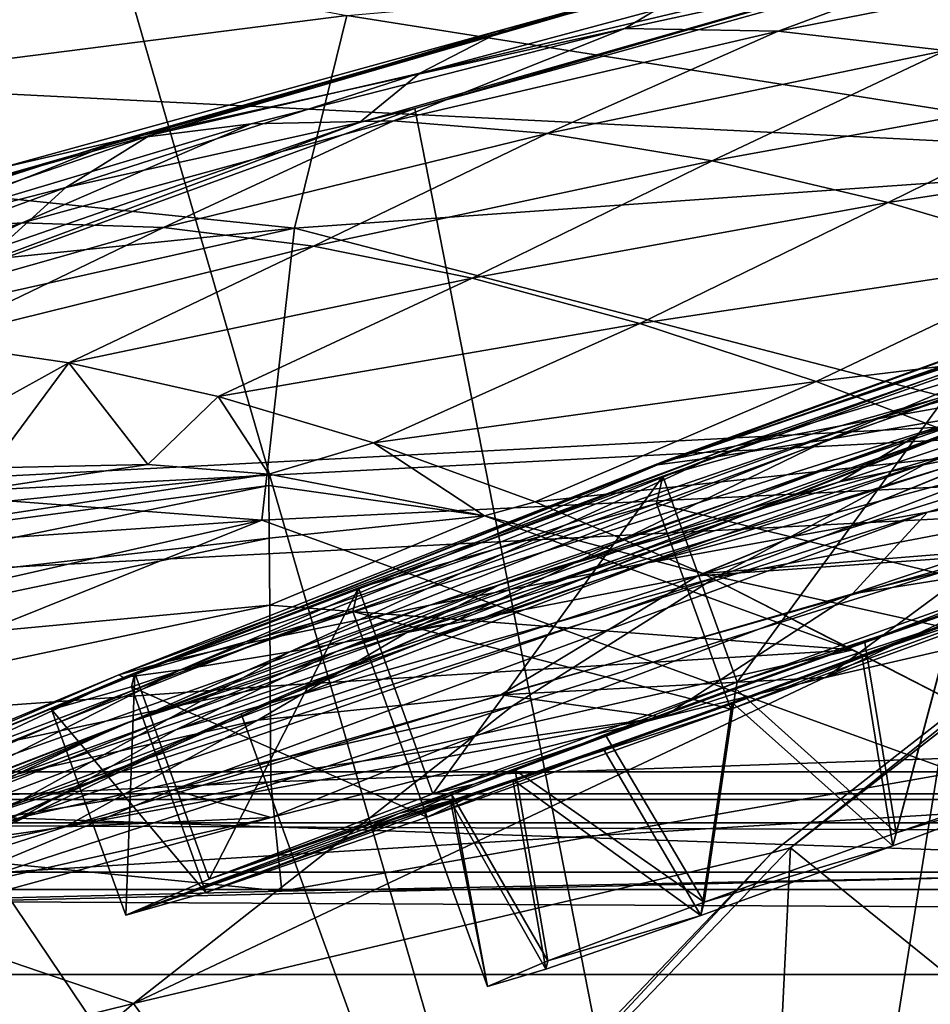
# Model space of a CAD drawing. Header units: metres. Extents: x 0 to 808, y -804 to 0.
# Tile 67 of 124: x 254 to 285, y -59 to -25. Entities that reach past the tile are written whole.
import ezdxf

# ---------------------------------------------------------------- set-up
doc = ezdxf.new("R2010")
doc.units = ezdxf.units.M

msp = doc.modelspace()

# ---------------------------------------------------------------- linework, layer by layer
at = {"layer": 'top0'}
for points in [[(743.104004, -37.838261, 2063.059814), (745.330872, -34.448139, 2063.059814), (34.402058, -4.519207, 2063.059814)], [(745.330872, -34.448139, 2063.059814), (748.720947, -32.221325, 2063.059814), (34.402058, -4.519207, 2063.059814)], [(34.402058, -4.519207, 2063.059814), (748.720947, -32.221325, 2063.059814), (788.402039, -4.519207, 2063.059814)], [(34.402058, -4.519207, 2063.059814), (64.544334, -51.518902, 2063.059814), (737.401917, -51.518902, 2063.059814)], [(743.104004, -37.838261, 2063.059814), (34.402058, -4.519207, 2063.059814), (737.401917, -51.518902, 2063.059814)], [(788.402039, -4.519207, 163.059708), (748.720947, -32.221325, 163.059708), (34.402058, -4.519207, 163.059708)], [(748.720947, -32.221325, 163.059708), (745.330872, -34.448139, 163.059708), (34.402058, -4.519207, 163.059708)], [(34.402058, -4.519207, 163.059708), (745.330872, -34.448139, 163.059708), (743.104004, -37.838261, 163.059708)], [(34.402058, -4.519207, 163.059708), (743.104004, -37.838261, 163.059708), (737.401917, -51.518902, 163.059708)], [(737.401917, -51.518902, 163.059708), (64.544334, -51.518902, 163.059708), (34.402058, -4.519207, 163.059708)], [(256.149963, -18.774803, 1608.02356), (278.179443, -94.793068, 1606.032959), (294.404297, -13.701091, 1608.156494)], [(278.179443, -94.793068, 1606.032959), (337.510895, -99.686302, 1605.904907), (294.404297, -13.701091, 1608.156494)], [(218.402557, -26.783472, 1607.813965), (219.181, -86.840805, 1606.241211), (256.149963, -18.774803, 1608.02356)], [(256.149963, -18.774803, 1608.02356), (255.401566, -18.944498, 1610.452026), (218.402557, -26.783472, 1607.813965)], [(255.401566, -18.944498, 1610.452026), (241.183777, -21.619293, 1610.288818), (218.402557, -26.783472, 1607.813965)], [(219.181, -86.840805, 1606.241211), (278.179443, -94.793068, 1606.032959), (256.149963, -18.774803, 1608.02356)], [(295.402344, -19.538303, 563.097229), (289.675049, -21.782118, 615.342224), (267.608826, -27.002653, 590.007629)], [(267.608826, -27.002653, 590.007629), (270.53244, -25.496048, 563.545837), (295.402344, -19.538303, 563.097229)], [(270.53244, -25.496048, 563.545837), (278.022461, -23.41547, 511.011322), (295.402344, -19.538303, 563.097229)], [(293.873108, -20.853827, 618.052429), (267.435608, -28.200781, 618.244812), (289.675049, -21.782118, 615.342224)], [(267.435608, -28.200781, 618.244812), (293.873108, -20.853827, 618.052429), (280.55365, -95.048317, 619.995239)], [(280.55365, -95.048317, 619.995239), (293.873108, -20.853827, 618.052429), (339.418243, -99.792473, 620.119507)], [(289.675049, -21.782118, 615.342224), (265.549408, -28.684767, 615.678772), (267.608826, -27.002653, 590.007629)], [(267.435608, -28.200781, 618.244812), (265.549408, -28.684767, 615.678772), (289.675049, -21.782118, 615.342224)], [(265.124786, -25.040169, 1878.77002), (297.55014, -22.224348, 1880.271606), (296.177032, -29.946133, 1934.199341)], [(265.124786, -25.040169, 1878.77002), (232.963272, -29.139597, 1876.826904), (251.745193, -22.545198, 1824.050781)], [(279.801392, -25.573061, 434.038116), (287.687347, -22.639355, 459.049896), (274.578674, -25.477718, 459.721252)], [(274.578674, -25.477718, 459.721252), (287.687347, -22.639355, 459.049896), (278.022461, -23.41547, 511.011322)], [(279.801392, -25.573061, 434.038116), (293.327545, -22.909855, 433.308899), (287.687347, -22.639355, 459.049896)], [(285.488922, -26.229733, 408.513397), (293.327545, -22.909855, 433.308899), (279.801392, -25.573061, 434.038116)], [(258.411804, -29.125168, 563.822021), (249.718109, -31.540806, 538.051392), (278.022461, -23.41547, 511.011322)], [(249.718109, -31.540806, 538.051392), (253.372681, -30.22637, 512.078308), (278.022461, -23.41547, 511.011322)], [(278.022461, -23.41547, 511.011322), (253.372681, -30.22637, 512.078308), (257.423431, -29.286085, 486.218231)], [(278.022461, -23.41547, 511.011322), (257.423431, -29.286085, 486.218231), (274.578674, -25.477718, 459.721252)], [(278.022461, -23.41547, 511.011322), (270.53244, -25.496048, 563.545837), (258.411804, -29.125168, 563.822021)], [(232.963272, -29.139597, 1876.826904), (265.124786, -25.040169, 1878.77002), (263.336761, -32.278755, 1932.462891)], [(263.336761, -32.278755, 1932.462891), (265.124786, -25.040169, 1878.77002), (296.177032, -29.946133, 1934.199341)], [(257.423431, -29.286085, 486.218231), (261.868958, -28.725321, 460.475372), (274.578674, -25.477718, 459.721252)], [(270.53244, -25.496048, 563.545837), (267.608826, -27.002653, 590.007629), (258.411804, -29.125168, 563.822021)], [(274.578674, -25.477718, 459.721252), (261.868958, -28.725321, 460.475372), (266.707062, -28.628368, 434.856842)], [(266.707062, -28.628368, 434.856842), (279.801392, -25.573061, 434.038116), (274.578674, -25.477718, 459.721252)], [(271.934326, -29.052488, 409.371735), (279.801392, -25.573061, 434.038116), (266.707062, -28.628368, 434.856842)], [(271.934326, -29.052488, 409.371735), (285.488922, -26.229733, 408.513397), (279.801392, -25.573061, 434.038116)], [(271.934326, -29.052488, 409.371735), (277.546997, -29.981905, 384.027832), (285.488922, -26.229733, 408.513397)], [(285.488922, -26.229733, 408.513397), (277.546997, -29.981905, 384.027832), (291.635925, -27.425375, 383.158325)], [(267.608826, -27.002653, 590.007629), (265.549408, -28.684767, 615.678772), (255.561829, -30.893574, 590.153748)], [(258.411804, -29.125168, 563.822021), (267.608826, -27.002653, 590.007629), (255.561829, -30.893574, 590.153748)], [(275.695343, -40.327435, 837.568848), (314.321686, -26.930365, 838.165894), (295.097321, -33.247612, 895.348083)], [(314.321686, -26.930365, 838.165894), (275.695343, -40.327435, 837.568848), (296.204163, -33.30217, 779.860901)], [(291.635925, -27.425375, 383.158325), (277.546997, -29.981905, 384.027832), (283.54126, -31.398735, 358.831604)], [(283.54126, -31.398735, 358.831604), (298.236938, -29.134571, 357.982147), (291.635925, -27.425375, 383.158325)], [(267.435608, -28.200781, 618.244812), (241.829666, -37.533306, 618.489197), (265.549408, -28.684767, 615.678772)], [(241.829666, -37.533306, 618.489197), (267.435608, -28.200781, 618.244812), (280.55365, -95.048317, 619.995239)], [(241.829666, -37.533306, 618.489197), (253.32074, -32.92218, 615.881531), (265.549408, -28.684767, 615.678772)], [(257.423431, -29.286085, 486.218231), (249.578598, -32.402069, 461.312286), (261.868958, -28.725321, 460.475372)], [(249.578598, -32.402069, 461.312286), (254.076324, -32.091755, 435.765167), (261.868958, -28.725321, 460.475372)], [(265.549408, -28.684767, 615.678772), (253.32074, -32.92218, 615.881531), (255.561829, -30.893574, 590.153748)], [(261.868958, -28.725321, 460.475372), (254.076324, -32.091755, 435.765167), (266.707062, -28.628368, 434.856842)], [(266.707062, -28.628368, 434.856842), (254.076324, -32.091755, 435.765167), (258.878021, -32.257198, 410.323669)], [(258.878021, -32.257198, 410.323669), (271.934326, -29.052488, 409.371735), (266.707062, -28.628368, 434.856842)], [(230.716278, -35.62178, 1930.227783), (232.963272, -29.139597, 1876.826904), (263.336761, -32.278755, 1932.462891)], [(255.561829, -30.893574, 590.153748), (246.461044, -33.224522, 564.132813), (258.411804, -29.125168, 563.822021)], [(246.461044, -33.224522, 564.132813), (249.718109, -31.540806, 538.051392), (258.411804, -29.125168, 563.822021)], [(258.878021, -32.257198, 410.323669), (263.981689, -32.890076, 384.991852), (271.934326, -29.052488, 409.371735)], [(263.981689, -32.890076, 384.991852), (277.546997, -29.981905, 384.027832), (271.934326, -29.052488, 409.371735)], [(289.913452, -33.282894, 333.788177), (298.236938, -29.134571, 357.982147), (283.54126, -31.398735, 358.831604)], [(253.372681, -30.22637, 512.078308), (245.386581, -33.158413, 486.960266), (257.423431, -29.286085, 486.218231)], [(257.423431, -29.286085, 486.218231), (245.386581, -33.158413, 486.960266), (249.578598, -32.402069, 461.312286)], [(295.378693, -40.59396, 1987.670532), (263.336761, -32.278755, 1932.462891), (296.177032, -29.946133, 1934.199341)], [(277.546997, -29.981905, 384.027832), (263.981689, -32.890076, 384.991852), (269.385376, -33.980976, 359.773071)], [(277.546997, -29.981905, 384.027832), (269.385376, -33.980976, 359.773071), (283.54126, -31.398735, 358.831604)], [(284.86438, -40.260113, 1470.844604), (314.303345, -30.246319, 1562.556519), (277.6698, -44.160591, 1470.49353)], [(314.303345, -30.246319, 1562.556519), (296.108643, -40.627575, 1562.974365), (277.6698, -44.160591, 1470.49353)], [(314.303345, -30.246319, 1562.556519), (284.86438, -40.260113, 1470.844604), (292.299164, -36.85598, 1471.195679)], [(255.561829, -30.893574, 590.153748), (253.32074, -32.92218, 615.881531), (243.602676, -35.272408, 590.318176)], [(243.602676, -35.272408, 590.318176), (246.461044, -33.224522, 564.132813), (255.561829, -30.893574, 590.153748)], [(303.988922, -31.957781, 1009.056152), (312.365417, -30.882969, 1065.649902), (282.981323, -38.798779, 1008.983704)], [(312.365417, -30.882969, 1065.649902), (289.883331, -37.568882, 1065.643799), (282.981323, -38.798779, 1008.983704)], [(283.54126, -31.398735, 358.831604), (269.385376, -33.980976, 359.773071), (275.087128, -35.519348, 334.670044)], [(275.087128, -35.519348, 334.670044), (289.913452, -33.282894, 333.788177), (283.54126, -31.398735, 358.831604)], [(249.578598, -32.402069, 461.312286), (241.742828, -35.999897, 437.959137), (254.076324, -32.091755, 435.765167)], [(241.742828, -35.999897, 437.959137), (246.167603, -35.856239, 412.489502), (254.076324, -32.091755, 435.765167)], [(254.076324, -32.091755, 435.765167), (246.167603, -35.856239, 412.489502), (258.878021, -32.257198, 410.323669)], [(282.981323, -38.798779, 1008.983704), (278.364746, -39.678192, 952.169128), (303.988922, -31.957781, 1009.056152)], [(278.364746, -39.678192, 952.169128), (298.263947, -32.751995, 952.342163), (303.988922, -31.957781, 1009.056152)], [(262.230164, -42.215172, 1985.746338), (229.880264, -39.752583, 1956.806641), (263.336761, -32.278755, 1932.462891)], [(263.336761, -32.278755, 1932.462891), (229.880264, -39.752583, 1956.806641), (230.716278, -35.62178, 1930.227783)], [(246.167603, -35.856239, 412.489502), (250.809341, -36.140621, 387.059753), (258.878021, -32.257198, 410.323669)], [(258.878021, -32.257198, 410.323669), (250.809341, -36.140621, 387.059753), (263.981689, -32.890076, 384.991852)], [(295.378693, -40.59396, 1987.670532), (262.230164, -42.215172, 1985.746338), (263.336761, -32.278755, 1932.462891)], [(278.364746, -39.678192, 952.169128), (275.954956, -40.191292, 895.072998), (298.263947, -32.751995, 952.342163)], [(275.954956, -40.191292, 895.072998), (295.097321, -33.247612, 895.348083), (298.263947, -32.751995, 952.342163)], [(250.809341, -36.140621, 387.059753), (255.667297, -36.854706, 361.678864), (263.981689, -32.890076, 384.991852)], [(263.981689, -32.890076, 384.991852), (255.667297, -36.854706, 361.678864), (269.385376, -33.980976, 359.773071)], [(281.539948, -39.460186, 720.751343), (287.689117, -38.420334, 662.912781), (300.44577, -32.860413, 720.996948)], [(281.539948, -39.460186, 720.751343), (300.44577, -32.860413, 720.996948), (296.204163, -33.30217, 779.860901)], [(281.085205, -37.491833, 309.684357), (289.913452, -33.282894, 333.788177), (275.087128, -35.519348, 334.670044)], [(275.954956, -40.191292, 895.072998), (275.695343, -40.327435, 837.568848), (295.097321, -33.247612, 895.348083)], [(275.695343, -40.327435, 837.568848), (277.55658, -40.082592, 779.513306), (296.204163, -33.30217, 779.860901)], [(277.55658, -40.082592, 779.513306), (281.539948, -39.460186, 720.751343), (296.204163, -33.30217, 779.860901)], [(296.660187, -35.608921, 308.900726), (289.913452, -33.282894, 333.788177), (281.085205, -37.491833, 309.684357)], [(255.667297, -36.854706, 361.678864), (260.740387, -37.999809, 336.355957), (269.385376, -33.980976, 359.773071)], [(269.385376, -33.980976, 359.773071), (260.740387, -37.999809, 336.355957), (275.087128, -35.519348, 334.670044)], [(299.196594, -36.015312, 1122.286255), (311.036591, -34.16378, 1178.973145), (275.362854, -43.6642, 1122.279053)], [(311.036591, -34.16378, 1178.973145), (284.882111, -41.942944, 1178.865479), (275.362854, -43.6642, 1122.279053)], [(298.072357, -35.482574, 1425.274292), (299.939545, -33.965172, 1471.546631), (284.511475, -39.327137, 1424.444946)], [(299.939545, -33.965172, 1471.546631), (292.299164, -36.85598, 1471.195679), (284.511475, -39.327137, 1424.444946)], [(284.882111, -41.942944, 1178.865479), (311.036591, -34.16378, 1178.973145), (310.943695, -35.719398, 1235.449707)], [(284.511475, -39.327137, 1424.444946), (281.881073, -40.9039, 1377.688599), (298.072357, -35.482574, 1425.274292)], [(281.881073, -40.9039, 1377.688599), (287.764557, -39.716629, 1378.109741), (298.072357, -35.482574, 1425.274292)], [(260.740387, -37.999809, 336.355957), (266.027222, -39.576118, 311.099915), (275.087128, -35.519348, 334.670044)], [(275.087128, -35.519348, 334.670044), (266.027222, -39.576118, 311.099915), (281.085205, -37.491833, 309.684357)], [(287.378052, -39.883587, 284.817108), (296.660187, -35.608921, 308.900726), (281.085205, -37.491833, 309.684357)], [(284.882111, -41.942944, 1178.865479), (310.943695, -35.719398, 1235.449707), (296.55072, -39.949287, 1235.307617)], [(255.667297, -36.854706, 361.678864), (250.809341, -36.140621, 387.059753), (247.928329, -41.14917, 402.306671)], [(299.196594, -36.015312, 1122.286255), (275.362854, -43.6642, 1122.279053), (267.939758, -45.097912, 1065.63562)], [(289.883331, -37.568882, 1065.643799), (299.196594, -36.015312, 1122.286255), (267.939758, -45.097912, 1065.63562)], [(253.009018, -40.428299, 375.115875), (255.667297, -36.854706, 361.678864), (247.928329, -41.14917, 402.306671)], [(253.009018, -40.428299, 375.115875), (258.346344, -40.318794, 347.942413), (255.667297, -36.854706, 361.678864)], [(258.346344, -40.318794, 347.942413), (260.740387, -37.999809, 336.355957), (255.667297, -36.854706, 361.678864)], [(284.511475, -39.327137, 1424.444946), (292.299164, -36.85598, 1471.195679), (264.767548, -46.683899, 1376.425293)], [(292.299164, -36.85598, 1471.195679), (284.86438, -40.260113, 1470.844604), (264.767548, -46.683899, 1376.425293)], [(266.027222, -39.576118, 311.099915), (271.525909, -41.583195, 285.920105), (281.085205, -37.491833, 309.684357)], [(281.085205, -37.491833, 309.684357), (271.525909, -41.583195, 285.920105), (287.378052, -39.883587, 284.817108)], [(280.55365, -95.048317, 619.995239), (222.010468, -87.293312, 619.792175), (241.829666, -37.533306, 618.489197)], [(282.981323, -38.798779, 1008.983704), (289.883331, -37.568882, 1065.643799), (262.524475, -46.222847, 1008.890869)], [(289.883331, -37.568882, 1065.643799), (267.939758, -45.097912, 1065.63562), (262.524475, -46.222847, 1008.890869)], [(294.633575, -42.749805, 1291.23645), (282.329895, -44.71611, 1235.151611), (310.402679, -37.694042, 1291.495117)], [(282.329895, -44.71611, 1235.151611), (296.55072, -39.949287, 1235.307617), (310.402679, -37.694042, 1291.495117)], [(258.346344, -40.318794, 347.942413), (262.46405, -40.649021, 327.834259), (260.740387, -37.999809, 336.355957)], [(262.46405, -40.649021, 327.834259), (266.027222, -39.576118, 311.099915), (260.740387, -37.999809, 336.355957)], [(261.529694, -48.802887, 660.035828), (287.689117, -38.420334, 662.912781), (268.628357, -45.726032, 662.584045)], [(261.529694, -48.802887, 660.035828), (287.146973, -38.672516, 660.301147), (287.689117, -38.420334, 662.912781)], [(268.628357, -45.726032, 662.584045), (287.689117, -38.420334, 662.912781), (281.539948, -39.460186, 720.751343)], [(262.524475, -46.222847, 1008.890869), (259.020416, -47.016838, 951.948608), (282.981323, -38.798779, 1008.983704)], [(259.020416, -47.016838, 951.948608), (278.364746, -39.678192, 952.169128), (282.981323, -38.798779, 1008.983704)], [(261.529694, -48.802887, 660.035828), (278.179443, -94.793068, 658.831543), (287.146973, -38.672516, 660.301147)], [(278.179443, -94.793068, 658.831543), (337.510864, -99.686302, 658.70343), (287.146973, -38.672516, 660.301147)], [(277.060394, -44.105186, 1330.324463), (287.05777, -43.400482, 1331.089478), (293.69577, -38.906479, 1378.530884)], [(293.69577, -38.906479, 1378.530884), (287.764557, -39.716629, 1378.109741), (277.060394, -44.105186, 1330.324463)], [(263.178314, -46.692596, 720.439819), (268.628357, -45.726032, 662.584045), (281.539948, -39.460186, 720.751343)], [(263.178314, -46.692596, 720.439819), (281.539948, -39.460186, 720.751343), (277.55658, -40.082592, 779.513306)], [(264.767548, -46.683899, 1376.425293), (270.357666, -44.392456, 1376.846436), (284.511475, -39.327137, 1424.444946)], [(270.357666, -44.392456, 1376.846436), (281.881073, -40.9039, 1377.688599), (284.511475, -39.327137, 1424.444946)], [(229.880264, -39.752583, 1956.806641), (262.230164, -42.215172, 1985.746338), (229.236099, -44.48011, 1983.284302)], [(259.020416, -47.016838, 951.948608), (257.367035, -47.466808, 894.723267), (278.364746, -39.678192, 952.169128)], [(257.367035, -47.466808, 894.723267), (275.954956, -40.191292, 895.072998), (278.364746, -39.678192, 952.169128)], [(262.46405, -40.649021, 327.834259), (269.808258, -42.057781, 293.587402), (266.027222, -39.576118, 311.099915)], [(269.808258, -42.057781, 293.587402), (271.525909, -41.583195, 285.920105), (266.027222, -39.576118, 311.099915)], [(287.764557, -39.716629, 1378.109741), (267.157837, -46.029953, 1329.559448), (277.060394, -44.105186, 1330.324463)], [(287.764557, -39.716629, 1378.109741), (281.881073, -40.9039, 1377.688599), (267.157837, -46.029953, 1329.559448)], [(257.367035, -47.466808, 894.723267), (257.520477, -47.56395, 837.130737), (275.954956, -40.191292, 895.072998)], [(257.520477, -47.56395, 837.130737), (275.695343, -40.327435, 837.568848), (275.954956, -40.191292, 895.072998)], [(259.457581, -47.304928, 779.072327), (263.178314, -46.692596, 720.439819), (277.55658, -40.082592, 779.513306)], [(277.55658, -40.082592, 779.513306), (275.695343, -40.327435, 837.568848), (259.457581, -47.304928, 779.072327)], [(271.525909, -41.583195, 285.920105), (277.234558, -44.020283, 260.824158), (287.378052, -39.883587, 284.817108)], [(277.234558, -44.020283, 260.824158), (293.964783, -42.676311, 260.067993), (287.378052, -39.883587, 284.817108)], [(282.329895, -44.71611, 1235.151611), (284.882111, -41.942944, 1178.865479), (296.55072, -39.949287, 1235.307617)], [(262.46405, -40.649021, 327.834259), (258.346344, -40.318794, 347.942413), (242.646271, -42.695625, 348.745941)], [(258.346344, -40.318794, 347.942413), (253.009018, -40.428299, 375.115875), (242.646271, -42.695625, 348.745941)], [(275.695343, -40.327435, 837.568848), (257.520477, -47.56395, 837.130737), (259.457581, -47.304928, 779.072327)], [(264.767548, -46.683899, 1376.425293), (284.86438, -40.260113, 1470.844604), (259.323273, -49.328117, 1376.00415)], [(284.86438, -40.260113, 1470.844604), (277.6698, -44.160591, 1470.49353), (259.323273, -49.328117, 1376.00415)], [(280.221802, -53.356236, 1565.900513), (296.913757, -40.362392, 1565.560181), (337.526672, -99.687195, 1567.113647)], [(296.913757, -40.362392, 1565.560181), (280.221802, -53.356236, 1565.900513), (296.108643, -40.627575, 1562.974365)], [(262.464325, -41.034904, 320.839935), (262.46405, -40.649021, 327.834259), (242.644104, -43.661179, 321.925568)], [(262.46405, -40.649021, 327.834259), (242.646271, -42.695625, 348.745941), (242.644104, -43.661179, 321.925568)], [(296.108643, -40.627575, 1562.974365), (257.866852, -58.659721, 1469.44043), (270.750092, -48.540432, 1470.142578)], [(296.108643, -40.627575, 1562.974365), (279.58197, -53.530102, 1563.482422), (257.866852, -58.659721, 1469.44043)], [(295.156006, -54.164406, 2040.5354), (262.230164, -42.215172, 1985.746338), (295.378693, -40.59396, 1987.670532)], [(269.808258, -42.057781, 293.587402), (262.46405, -40.649021, 327.834259), (262.464325, -41.034904, 320.839935)], [(277.6698, -44.160591, 1470.49353), (296.108643, -40.627575, 1562.974365), (270.750092, -48.540432, 1470.142578)], [(280.221802, -53.356236, 1565.900513), (279.58197, -53.530102, 1563.482422), (296.108643, -40.627575, 1562.974365)], [(262.464325, -41.034904, 320.839935), (242.644104, -43.661179, 321.925568), (242.641937, -45.084862, 295.156525)], [(242.641937, -45.084862, 295.156525), (262.481354, -42.823792, 293.981537), (262.464325, -41.034904, 320.839935)], [(262.481354, -42.823792, 293.981537), (269.808258, -42.057781, 293.587402), (262.464325, -41.034904, 320.839935)], [(281.881073, -40.9039, 1377.688599), (270.357666, -44.392456, 1376.846436), (267.157837, -46.029953, 1329.559448)], [(271.525909, -41.583195, 285.920105), (269.808258, -42.057781, 293.587402), (277.234558, -44.020283, 260.824158)], [(275.362854, -43.6642, 1122.279053), (284.882111, -41.942944, 1178.865479), (251.839661, -52.571098, 1122.270264)], [(284.882111, -41.942944, 1178.865479), (259.213684, -51.380821, 1178.73584), (251.839661, -52.571098, 1122.270264)], [(259.213684, -51.380821, 1178.73584), (284.882111, -41.942944, 1178.865479), (282.329895, -44.71611, 1235.151611)], [(269.808258, -42.057781, 293.587402), (262.481354, -42.823792, 293.981537), (262.498383, -45.100048, 267.188416)], [(282.340118, -46.616428, 239.179611), (269.808258, -42.057781, 293.587402), (262.498383, -45.100048, 267.188416)], [(269.808258, -42.057781, 293.587402), (282.340118, -46.616428, 239.179611), (277.234558, -44.020283, 260.824158)], [(295.156006, -54.164406, 2040.5354), (228.524063, -55.725853, 2035.875732), (262.230164, -42.215172, 1985.746338)], [(228.524063, -55.725853, 2035.875732), (228.783936, -49.804897, 2009.645752), (262.230164, -42.215172, 1985.746338)], [(262.230164, -42.215172, 1985.746338), (228.783936, -49.804897, 2009.645752), (229.236099, -44.48011, 1983.284302)], [(262.498383, -45.100048, 267.188416), (262.481354, -42.823792, 293.981537), (242.639786, -46.965527, 268.448761)], [(262.481354, -42.823792, 293.981537), (242.641937, -45.084862, 295.156525), (242.639786, -46.965527, 268.448761)], [(281.421539, -47.560413, 1290.754272), (275.884399, -48.91679, 1275.041138), (294.633575, -42.749805, 1291.23645)], [(275.884399, -48.91679, 1275.041138), (282.329895, -44.71611, 1235.151611), (294.633575, -42.749805, 1291.23645)], [(302.277679, -49.612221, 210.920059), (293.964783, -42.676311, 260.067993), (277.234558, -44.020283, 260.824158)], [(281.421539, -47.560413, 1290.754272), (294.633575, -42.749805, 1291.23645), (303.086517, -42.545174, 1346.886108)], [(281.421539, -47.560413, 1290.754272), (303.086517, -42.545174, 1346.886108), (287.05777, -43.400482, 1331.089478)], [(270.35907, -48.157398, 1282.202271), (281.421539, -47.560413, 1290.754272), (287.05777, -43.400482, 1331.089478)], [(270.35907, -48.157398, 1282.202271), (287.05777, -43.400482, 1331.089478), (277.060394, -44.105186, 1330.324463)], [(275.362854, -43.6642, 1122.279053), (246.159088, -53.564972, 1065.625244), (267.939758, -45.097912, 1065.63562)], [(275.362854, -43.6642, 1122.279053), (251.839661, -52.571098, 1122.270264), (246.159088, -53.564972, 1065.625244)], [(259.323273, -49.328117, 1376.00415), (277.6698, -44.160591, 1470.49353), (254.047714, -52.31377, 1375.58313)], [(277.6698, -44.160591, 1470.49353), (270.750092, -48.540432, 1470.142578), (254.047714, -52.31377, 1375.58313)], [(262.096832, -49.020161, 1281.579346), (270.35907, -48.157398, 1282.202271), (277.060394, -44.105186, 1330.324463)], [(277.060394, -44.105186, 1330.324463), (267.157837, -46.029953, 1329.559448), (262.096832, -49.020161, 1281.579346)], [(289.271912, -50.177692, 210.920059), (302.277679, -49.612221, 210.920059), (277.234558, -44.020283, 260.824158)], [(277.234558, -44.020283, 260.824158), (282.340118, -46.616428, 239.179611), (289.271912, -50.177692, 210.920059)], [(257.506775, -49.152481, 1328.794556), (270.357666, -44.392456, 1376.846436), (264.767548, -46.683899, 1376.425293)], [(270.357666, -44.392456, 1376.846436), (257.506775, -49.152481, 1328.794556), (267.157837, -46.029953, 1329.559448)], [(268.314392, -50.005356, 1234.981567), (259.213684, -51.380821, 1178.73584), (282.329895, -44.71611, 1235.151611)], [(282.329895, -44.71611, 1235.151611), (275.884399, -48.91679, 1275.041138), (268.314392, -50.005356, 1234.981567)], [(267.939758, -45.097912, 1065.63562), (246.159088, -53.564972, 1065.625244), (242.11586, -54.346607, 1008.777649)], [(262.524475, -46.222847, 1008.890869), (267.939758, -45.097912, 1065.63562), (242.11586, -54.346607, 1008.777649)], [(242.639786, -46.965527, 268.448761), (242.637619, -49.301628, 241.812042), (262.498383, -45.100048, 267.188416)], [(242.637619, -49.301628, 241.812042), (262.515411, -47.86203, 240.471069), (262.498383, -45.100048, 267.188416)], [(262.498383, -45.100048, 267.188416), (262.515411, -47.86203, 240.471069), (282.340118, -46.616428, 239.179611)], [(249.947723, -53.998867, 662.213379), (268.628357, -45.726032, 662.584045), (263.178314, -46.692596, 720.439819)], [(249.947723, -53.998867, 662.213379), (261.529694, -48.802887, 660.035828), (268.628357, -45.726032, 662.584045)], [(242.11586, -54.346607, 1008.777649), (239.648453, -54.899479, 951.680603), (262.524475, -46.222847, 1008.890869)], [(239.648453, -54.899479, 951.680603), (259.020416, -47.016838, 951.948608), (262.524475, -46.222847, 1008.890869)], [(257.506775, -49.152481, 1328.794556), (253.931808, -50.836445, 1280.956421), (267.157837, -46.029953, 1329.559448)], [(267.157837, -46.029953, 1329.559448), (253.931808, -50.836445, 1280.956421), (262.096832, -49.020161, 1281.579346)], [(238.360626, -57.246353, 1279.710571), (257.506775, -49.152481, 1328.794556), (264.767548, -46.683899, 1376.425293)], [(264.767548, -46.683899, 1376.425293), (259.323273, -49.328117, 1376.00415), (238.360626, -57.246353, 1279.710571)], [(244.926193, -54.680893, 720.062378), (249.947723, -53.998867, 662.213379), (263.178314, -46.692596, 720.439819)], [(244.926193, -54.680893, 720.062378), (263.178314, -46.692596, 720.439819), (259.457581, -47.304928, 779.072327)], [(262.515411, -47.86203, 240.471069), (262.53244, -51.107964, 213.839966), (282.340118, -46.616428, 239.179611)], [(282.340118, -46.616428, 239.179611), (262.53244, -51.107964, 213.839966), (289.271912, -50.177692, 210.920059)], [(239.648453, -54.899479, 951.680603), (238.717804, -55.213818, 894.298889), (259.020416, -47.016838, 951.948608)], [(238.717804, -55.213818, 894.298889), (257.367035, -47.466808, 894.723267), (259.020416, -47.016838, 951.948608)], [(238.717804, -55.213818, 894.298889), (239.295349, -55.283051, 836.599487), (257.367035, -47.466808, 894.723267)], [(239.295349, -55.283051, 836.599487), (257.520477, -47.56395, 837.130737), (257.367035, -47.466808, 894.723267)], [(257.520477, -47.56395, 837.130737), (239.295349, -55.283051, 836.599487), (241.365311, -55.104694, 778.537842)], [(241.365311, -55.104694, 778.537842), (244.926193, -54.680893, 720.062378), (259.457581, -47.304928, 779.072327)], [(259.457581, -47.304928, 779.072327), (257.520477, -47.56395, 837.130737), (241.365311, -55.104694, 778.537842)], [(275.884399, -48.91679, 1275.041138), (281.421539, -47.560413, 1290.754272), (270.35907, -48.157398, 1282.202271)], [(242.637619, -49.301628, 241.812042), (242.635452, -52.091511, 215.256165), (262.515411, -47.86203, 240.471069)], [(242.635452, -52.091511, 215.256165), (262.53244, -51.107964, 213.839966), (262.515411, -47.86203, 240.471069)], [(255.535645, -52.643673, 1232.833496), (275.884399, -48.91679, 1275.041138), (270.35907, -48.157398, 1282.202271)], [(255.535645, -52.643673, 1232.833496), (270.35907, -48.157398, 1282.202271), (262.096832, -49.020161, 1281.579346)], [(254.047714, -52.31377, 1375.58313), (270.750092, -48.540432, 1470.142578), (248.963715, -55.629524, 1375.161987)], [(270.750092, -48.540432, 1470.142578), (257.866852, -58.659721, 1469.44043), (248.963715, -55.629524, 1375.161987)], [(236.577499, -60.736385, 659.723389), (261.529694, -48.802887, 660.035828), (249.947723, -53.998867, 662.213379)], [(278.179443, -94.793068, 658.831543), (261.529694, -48.802887, 660.035828), (236.577499, -60.736385, 659.723389)], [(245.981277, -53.587872, 1280.333496), (257.506775, -49.152481, 1328.794556), (238.360626, -57.246353, 1279.710571)], [(253.931808, -50.836445, 1280.956421), (257.506775, -49.152481, 1328.794556), (245.981277, -53.587872, 1280.333496)], [(248.831696, -53.605236, 1232.391602), (255.535645, -52.643673, 1232.833496), (262.096832, -49.020161, 1281.579346)], [(253.931808, -50.836445, 1280.956421), (248.831696, -53.605236, 1232.391602), (262.096832, -49.020161, 1281.579346)], [(262.544342, -52.325344, 1234.223267), (275.884399, -48.91679, 1275.041138), (255.535645, -52.643673, 1232.833496)], [(275.884399, -48.91679, 1275.041138), (262.544342, -52.325344, 1234.223267), (268.314392, -50.005356, 1234.981567)], [(259.323273, -49.328117, 1376.00415), (254.047714, -52.31377, 1375.58313), (238.360626, -57.246353, 1279.710571)], [(268.314392, -50.005356, 1234.981567), (262.544342, -52.325344, 1234.223267), (259.213684, -51.380821, 1178.73584)], [(262.53244, -51.107964, 213.839966), (262.914154, -54.827484, 187.280212), (289.271912, -50.177692, 210.920059)], [(289.271912, -50.177692, 210.920059), (262.914154, -54.827484, 187.280212), (302.861237, -54.031609, 184.909973)], [(242.635452, -52.091511, 215.256165), (242.96257, -55.324646, 188.764755), (262.53244, -51.107964, 213.839966)], [(242.96257, -55.324646, 188.764755), (262.914154, -54.827484, 187.280212), (262.53244, -51.107964, 213.839966)], [(737.401917, -51.518902, 163.059708), (396.130096, -51.518902, 182.490662), (64.544334, -51.518902, 163.059708)], [(396.130096, -51.518902, 182.490662), (312.807922, -51.518902, 184.444412), (64.544334, -51.518902, 163.059708)], [(64.544334, -51.518902, 163.059708), (312.807922, -51.518902, 184.444412), (229.716583, -51.518902, 189.861313)], [(229.516266, -51.518902, 2035.961548), (296.583313, -51.518902, 2040.610718), (64.544334, -51.518902, 2063.059814)], [(64.544334, -51.518902, 2063.059814), (296.583313, -51.518902, 2040.610718), (363.768707, -51.518902, 2043.003296)], [(363.768707, -51.518902, 2043.003296), (430.996582, -51.518902, 2043.136353), (64.544334, -51.518902, 2063.059814)], [(430.996582, -51.518902, 2043.136353), (737.401917, -51.518902, 2063.059814), (64.544334, -51.518902, 2063.059814)], [(295.156006, -54.164406, 2040.5354), (296.583313, -51.518902, 2040.610718), (228.524063, -55.725853, 2035.875732)], [(296.583313, -51.518902, 2040.610718), (229.516266, -51.518902, 2035.961548), (228.524063, -55.725853, 2035.875732)], [(262.914154, -54.827484, 187.280212), (242.96257, -55.324646, 188.764755), (229.716583, -51.518902, 189.861313)], [(262.914154, -54.827484, 187.280212), (229.716583, -51.518902, 189.861313), (302.861237, -54.031609, 184.909973)], [(229.716583, -51.518902, 189.861313), (312.807922, -51.518902, 184.444412), (302.861237, -54.031609, 184.909973)], [(262.544342, -52.325344, 1234.223267), (246.186371, -56.802666, 1176.533569), (259.213684, -51.380821, 1178.73584)], [(259.213684, -51.380821, 1178.73584), (246.186371, -56.802666, 1176.533569), (251.839661, -52.571098, 1122.270264)], [(238.360626, -57.246353, 1279.710571), (254.047714, -52.31377, 1375.58313), (231.178329, -61.76297, 1279.087769)], [(231.178329, -61.76297, 1279.087769), (254.047714, -52.31377, 1375.58313), (248.963715, -55.629524, 1375.161987)], [(246.186371, -56.802666, 1176.533569), (262.544342, -52.325344, 1234.223267), (242.606201, -56.790329, 1183.1073)], [(242.606201, -56.790329, 1183.1073), (262.544342, -52.325344, 1234.223267), (255.535645, -52.643673, 1232.833496)], [(242.606201, -56.790329, 1183.1073), (255.535645, -52.643673, 1232.833496), (248.831696, -53.605236, 1232.391602)], [(279.58197, -53.530102, 1563.482422), (265.084991, -68.664879, 1564.066162), (257.866852, -58.659721, 1469.44043)], [(265.557587, -68.620758, 1566.300171), (265.084991, -68.664879, 1564.066162), (279.58197, -53.530102, 1563.482422)], [(265.557587, -68.620758, 1566.300171), (280.221802, -53.356236, 1565.900513), (278.199097, -94.795197, 1566.985596)], [(280.221802, -53.356236, 1565.900513), (265.557587, -68.620758, 1566.300171), (279.58197, -53.530102, 1563.482422)], [(278.199097, -94.795197, 1566.985596), (280.221802, -53.356236, 1565.900513), (337.526672, -99.687195, 1567.113647)], [(248.963715, -55.629524, 1375.161987), (257.866852, -58.659721, 1469.44043), (239.457336, -63.199181, 1374.319824)], [(257.866852, -58.659721, 1469.44043), (243.751343, -70.684937, 1453.399658), (239.457336, -63.199181, 1374.319824)], [(257.866852, -58.659721, 1469.44043), (265.084991, -68.664879, 1564.066162), (243.751343, -70.684937, 1453.399658)]]:
    msp.add_3dface(points, dxfattribs=at)
at = {"layer": 'top0123436'}
for points in [[(278.407715, -47.718849, 766.020203), (275.877502, -40.718193, 766.153992), (286.20755, -37.043449, 769.231934)], [(286.20755, -37.043449, 769.231934), (275.877502, -40.718193, 766.153992), (286.012726, -37.841858, 807.328247)], [(288.737762, -44.044109, 769.098206), (278.407715, -47.718849, 766.020203), (286.20755, -37.043449, 769.231934)], [(286.012726, -37.841858, 807.328247), (275.652557, -41.640114, 810.143799), (288.542969, -44.842514, 807.194458)], [(286.012726, -37.841858, 807.328247), (275.877502, -40.718193, 766.153992), (275.652557, -41.640114, 810.143799)], [(268.047546, -51.517105, 768.835754), (265.517303, -44.516445, 768.969543), (275.877502, -40.718193, 766.153992)], [(275.877502, -40.718193, 766.153992), (265.517303, -44.516445, 768.969543), (275.652557, -41.640114, 810.143799)], [(278.407715, -47.718849, 766.020203), (268.047546, -51.517105, 768.835754), (275.877502, -40.718193, 766.153992)], [(275.652557, -41.640114, 810.143799), (265.32251, -45.314854, 807.065796), (278.18277, -48.64077, 810.01001)], [(275.652557, -41.640114, 810.143799), (265.517303, -44.516445, 768.969543), (265.32251, -45.314854, 807.065796)], [(275.652557, -41.640114, 810.143799), (278.18277, -48.64077, 810.01001), (288.542969, -44.842514, 807.194458)], [(278.407715, -47.718849, 766.020203), (288.737762, -44.044109, 769.098206), (283.603088, -46.030334, 775.923035)], [(288.737762, -44.044109, 769.098206), (287.241119, -44.767937, 778.669373), (283.603088, -46.030334, 775.923035)], [(260.433228, -54.421135, 776.790405), (257.902985, -47.420475, 776.924194), (265.517303, -44.516445, 768.969543)], [(265.517303, -44.516445, 768.969543), (257.902985, -47.420475, 776.924194), (265.32251, -45.314854, 807.065796)], [(268.047546, -51.517105, 768.835754), (260.433228, -54.421135, 776.790405), (265.517303, -44.516445, 768.969543)], [(278.18277, -48.64077, 810.01001), (283.47876, -46.539967, 800.240234), (288.542969, -44.842514, 807.194458)], [(285.820221, -45.309822, 780.153809), (282.74823, -46.375866, 777.837708), (287.241119, -44.767937, 778.669373)], [(282.74823, -46.375866, 777.837708), (283.603088, -46.030334, 775.923035), (287.241119, -44.767937, 778.669373)], [(283.47876, -46.539967, 800.240234), (287.144409, -45.164394, 797.586487), (288.542969, -44.842514, 807.194458)], [(287.144409, -45.164394, 797.586487), (283.47876, -46.539967, 800.240234), (285.738861, -45.643311, 796.066284)], [(265.32251, -45.314854, 807.065796), (257.790527, -47.881435, 798.919067), (267.852722, -52.31551, 806.932007)], [(265.32251, -45.314854, 807.065796), (257.902985, -47.420475, 776.924194), (257.790527, -47.881435, 798.919067)], [(265.32251, -45.314854, 807.065796), (267.852722, -52.31551, 806.932007), (278.18277, -48.64077, 810.01001)], [(285.820221, -45.309822, 780.153809), (283.813416, -52.845898, 777.244446), (282.74823, -46.375866, 777.837708)], [(289.082275, -51.02095, 781.397095), (283.813416, -52.845898, 777.244446), (285.820221, -45.309822, 780.153809)], [(283.47876, -46.539967, 800.240234), (282.643585, -46.804794, 798.304138), (285.738861, -45.643311, 796.066284)], [(285.738861, -45.643311, 796.066284), (282.643585, -46.804794, 798.304138), (283.704041, -53.294228, 798.636658)], [(285.738861, -45.643311, 796.066284), (283.704041, -53.294228, 798.636658), (289.014648, -51.298035, 794.618225)], [(282.74823, -46.375866, 777.837708), (278.352783, -47.943974, 776.763306), (283.603088, -46.030334, 775.923035)], [(278.352783, -47.943974, 776.763306), (278.363647, -47.899471, 774.638672), (283.603088, -46.030334, 775.923035)], [(278.407715, -47.718849, 766.020203), (283.603088, -46.030334, 775.923035), (278.363647, -47.899471, 774.638672)], [(278.226868, -48.460148, 801.391541), (283.47876, -46.539967, 800.240234), (278.18277, -48.64077, 810.01001)], [(283.47876, -46.539967, 800.240234), (278.226868, -48.460148, 801.391541), (282.643585, -46.804794, 798.304138)], [(283.813416, -52.845898, 777.244446), (278.352783, -47.943974, 776.763306), (282.74823, -46.375866, 777.837708)], [(278.226868, -48.460148, 801.391541), (278.237701, -48.415596, 799.266907), (282.643585, -46.804794, 798.304138)], [(282.643585, -46.804794, 798.304138), (278.237701, -48.415596, 799.266907), (283.704041, -53.294228, 798.636658)], [(257.605011, -55.652805, 787.752686), (255.074799, -48.652145, 787.886475), (257.902985, -47.420475, 776.924194)], [(257.902985, -47.420475, 776.924194), (255.074799, -48.652145, 787.886475), (257.790527, -47.881435, 798.919067)], [(260.433228, -54.421135, 776.790405), (257.605011, -55.652805, 787.752686), (257.902985, -47.420475, 776.924194)], [(257.790527, -47.881435, 798.919067), (255.074799, -48.652145, 787.886475), (260.32074, -54.882095, 798.785278)], [(257.790527, -47.881435, 798.919067), (260.32074, -54.882095, 798.785278), (267.852722, -52.31551, 806.932007)], [(268.047546, -51.517105, 768.835754), (278.407715, -47.718849, 766.020203), (273.111755, -49.819653, 775.789978)], [(273.111755, -49.819653, 775.789978), (278.407715, -47.718849, 766.020203), (278.363647, -47.899471, 774.638672)], [(273.946899, -49.554775, 777.726074), (273.111755, -49.819653, 775.789978), (278.363647, -47.899471, 774.638672)], [(278.352783, -47.943974, 776.763306), (273.946899, -49.554775, 777.726074), (278.363647, -47.899471, 774.638672)], [(277.274963, -55.207493, 777.161499), (273.946899, -49.554775, 777.726074), (278.352783, -47.943974, 776.763306)], [(283.813416, -52.845898, 777.244446), (277.274963, -55.207493, 777.161499), (278.352783, -47.943974, 776.763306)], [(278.226868, -48.460148, 801.391541), (272.987396, -50.329285, 800.107178), (278.237701, -48.415596, 799.266907)], [(272.987396, -50.329285, 800.107178), (273.842255, -49.9837, 798.192505), (278.237701, -48.415596, 799.266907)], [(272.987396, -50.329285, 800.107178), (278.226868, -48.460148, 801.391541), (278.18277, -48.64077, 810.01001)], [(278.237701, -48.415596, 799.266907), (273.842255, -49.9837, 798.192505), (277.165558, -55.655823, 798.553772)], [(283.704041, -53.294228, 798.636658), (278.237701, -48.415596, 799.266907), (277.165558, -55.655823, 798.553772)], [(255.074799, -48.652145, 787.886475), (257.605011, -55.652805, 787.752686), (260.32074, -54.882095, 798.785278)], [(278.18277, -48.64077, 810.01001), (267.852722, -52.31551, 806.932007), (272.987396, -50.329285, 800.107178)], [(273.946899, -49.554775, 777.726074), (270.851624, -50.716259, 779.963928), (273.111755, -49.819653, 775.789978)], [(273.946899, -49.554775, 777.726074), (277.274963, -55.207493, 777.161499), (270.851624, -50.716259, 779.963928)], [(269.446106, -51.195225, 778.443726), (268.047546, -51.517105, 768.835754), (273.111755, -49.819653, 775.789978)], [(270.851624, -50.716259, 779.963928), (269.446106, -51.195225, 778.443726), (273.111755, -49.819653, 775.789978)], [(272.987396, -50.329285, 800.107178), (269.349365, -51.591682, 797.36084), (273.842255, -49.9837, 798.192505)], [(269.349365, -51.591682, 797.36084), (270.770264, -51.049747, 795.876404), (273.842255, -49.9837, 798.192505)], [(277.165558, -55.655823, 798.553772), (273.842255, -49.9837, 798.192505), (270.770264, -51.049747, 795.876404)], [(267.852722, -52.31551, 806.932007), (269.349365, -51.591682, 797.36084), (272.987396, -50.329285, 800.107178)], [(270.851624, -50.716259, 779.963928), (268.692963, -51.558582, 783.214844), (269.446106, -51.195225, 778.443726)], [(270.851624, -50.716259, 779.963928), (271.964325, -57.203686, 781.179993), (268.692963, -51.558582, 783.214844)], [(277.274963, -55.207493, 777.161499), (271.964325, -57.203686, 781.179993), (270.851624, -50.716259, 779.963928)], [(266.886353, -52.193954, 782.293579), (260.433228, -54.421135, 776.790405), (269.446106, -51.195225, 778.443726)], [(260.433228, -54.421135, 776.790405), (268.047546, -51.517105, 768.835754), (269.446106, -51.195225, 778.443726)], [(269.349365, -51.591682, 797.36084), (266.829346, -52.427696, 793.446472), (270.770264, -51.049747, 795.876404)], [(266.829346, -52.427696, 793.446472), (268.645111, -51.754665, 792.571167), (270.770264, -51.049747, 795.876404)], [(268.692963, -51.558582, 783.214844), (266.886353, -52.193954, 782.293579), (269.446106, -51.195225, 778.443726)], [(270.770264, -51.049747, 795.876404), (268.645111, -51.754665, 792.571167), (271.896729, -57.48077, 794.401123)], [(277.165558, -55.655823, 798.553772), (270.770264, -51.049747, 795.876404), (271.896729, -57.48077, 794.401123)], [(289.014648, -51.298035, 794.618225), (283.813416, -52.845898, 777.244446), (289.082275, -51.02095, 781.397095)], [(268.692963, -51.558582, 783.214844), (267.710846, -52.002712, 787.880859), (266.886353, -52.193954, 782.293579)], [(268.692963, -51.558582, 783.214844), (269.90509, -58.073792, 787.764832), (267.710846, -52.002712, 787.880859)], [(271.964325, -57.203686, 781.179993), (269.90509, -58.073792, 787.764832), (268.692963, -51.558582, 783.214844)], [(289.014648, -51.298035, 794.618225), (283.704041, -53.294228, 798.636658), (283.813416, -52.845898, 777.244446)], [(267.852722, -52.31551, 806.932007), (260.32074, -54.882095, 798.785278), (269.349365, -51.591682, 797.36084)], [(260.32074, -54.882095, 798.785278), (266.829346, -52.427696, 793.446472), (269.349365, -51.591682, 797.36084)], [(266.829346, -52.427696, 793.446472), (265.71228, -52.72459, 787.85553), (268.645111, -51.754665, 792.571167)], [(265.71228, -52.72459, 787.85553), (267.710846, -52.002712, 787.880859), (268.645111, -51.754665, 792.571167)], [(268.645111, -51.754665, 792.571167), (267.710846, -52.002712, 787.880859), (269.90509, -58.073792, 787.764832)], [(271.896729, -57.48077, 794.401123), (268.645111, -51.754665, 792.571167), (269.90509, -58.073792, 787.764832)], [(265.71228, -52.72459, 787.85553), (257.605011, -55.652805, 787.752686), (266.886353, -52.193954, 782.293579)], [(257.605011, -55.652805, 787.752686), (260.433228, -54.421135, 776.790405), (266.886353, -52.193954, 782.293579)], [(267.710846, -52.002712, 787.880859), (265.71228, -52.72459, 787.85553), (266.886353, -52.193954, 782.293579)], [(260.32074, -54.882095, 798.785278), (257.605011, -55.652805, 787.752686), (266.829346, -52.427696, 793.446472)], [(257.605011, -55.652805, 787.752686), (265.71228, -52.72459, 787.85553), (266.829346, -52.427696, 793.446472)], [(283.704041, -53.294228, 798.636658), (277.274963, -55.207493, 777.161499), (283.813416, -52.845898, 777.244446)], [(283.704041, -53.294228, 798.636658), (277.165558, -55.655823, 798.553772), (277.274963, -55.207493, 777.161499)], [(277.165558, -55.655823, 798.553772), (271.964325, -57.203686, 781.179993), (277.274963, -55.207493, 777.161499)], [(277.165558, -55.655823, 798.553772), (271.896729, -57.48077, 794.401123), (271.964325, -57.203686, 781.179993)], [(271.896729, -57.48077, 794.401123), (269.90509, -58.073792, 787.764832), (271.964325, -57.203686, 781.179993)]]:
    msp.add_3dface(points, dxfattribs=at)
at = {"layer": 'top0123458'}
for points in [[(783.110596, -12.961353, 160.059708), (61.568436, -50.772526, 160.059708), (20.921553, -12.961353, 160.059708)], [(742.989197, -50.77253, 160.059708), (61.568436, -50.772526, 160.059708), (783.110596, -12.961353, 160.059708)], [(783.110596, -15.961353, 163.059708), (20.921553, -15.961353, 163.059708), (744.686096, -52.504578, 163.059708)], [(744.686096, -52.504578, 163.059708), (20.921553, -15.961353, 163.059708), (59.607479, -52.504585, 163.059708)], [(61.568436, -50.772526, 160.059708), (742.989197, -50.77253, 160.059708), (120.582596, -76.835205, 114.917824)], [(742.989197, -50.77253, 160.059708), (680.857727, -82.481476, 105.138191), (120.582596, -76.835205, 114.917824)], [(59.607479, -52.504585, 163.059708), (118.575211, -78.546761, 117.953323), (744.686096, -52.504578, 163.059708)], [(118.575211, -78.546761, 117.953323), (682.522278, -84.230042, 108.109589), (744.686096, -52.504578, 163.059708)]]:
    msp.add_3dface(points, dxfattribs=at)
at = {"layer": 'top0123459'}
for points in [[(13.016086, -13.016327, 2065.280029), (51.714104, -51.714348, 2065.280029), (791.016113, -13.016327, 2065.280029)], [(51.714104, -51.714348, 2065.280029), (751.684326, -51.714348, 2065.280029), (791.016113, -13.016327, 2065.280029)], [(788.016113, -16.016327, 2063.023926), (54.184959, -54.185204, 2063.023926), (16.016085, -16.016327, 2063.023926)], [(749.625977, -54.185204, 2063.023926), (54.184959, -54.185204, 2063.023926), (788.016113, -16.016327, 2063.023926)], [(751.684326, -51.714348, 2065.280029), (51.714104, -51.714348, 2065.280029), (744.18219, -54.775112, 2076.154541)], [(51.714104, -51.714348, 2065.280029), (54.774872, -54.775112, 2076.154541), (744.18219, -54.775112, 2076.154541)], [(57.672646, -57.67289, 2075.415527), (54.184959, -54.185204, 2063.023926), (741.070984, -57.67289, 2075.415527)], [(54.184959, -54.185204, 2063.023926), (749.625977, -54.185204, 2063.023926), (741.070984, -57.67289, 2075.415527)], [(744.18219, -54.775112, 2076.154541), (54.774872, -54.775112, 2076.154541), (81.416359, -61.669857, 2094.729492)], [(727.559265, -62.761993, 2097.011963), (744.18219, -54.775112, 2076.154541), (81.416359, -61.669857, 2094.729492)], [(57.672646, -57.67289, 2075.415527), (741.070984, -57.67289, 2075.415527), (84.936157, -64.420471, 2093.589355)], [(741.070984, -57.67289, 2075.415527), (726.523193, -64.483292, 2093.723389), (84.936157, -64.420471, 2093.589355)]]:
    msp.add_3dface(points, dxfattribs=at)

doc.saveas('drawing.dxf')
